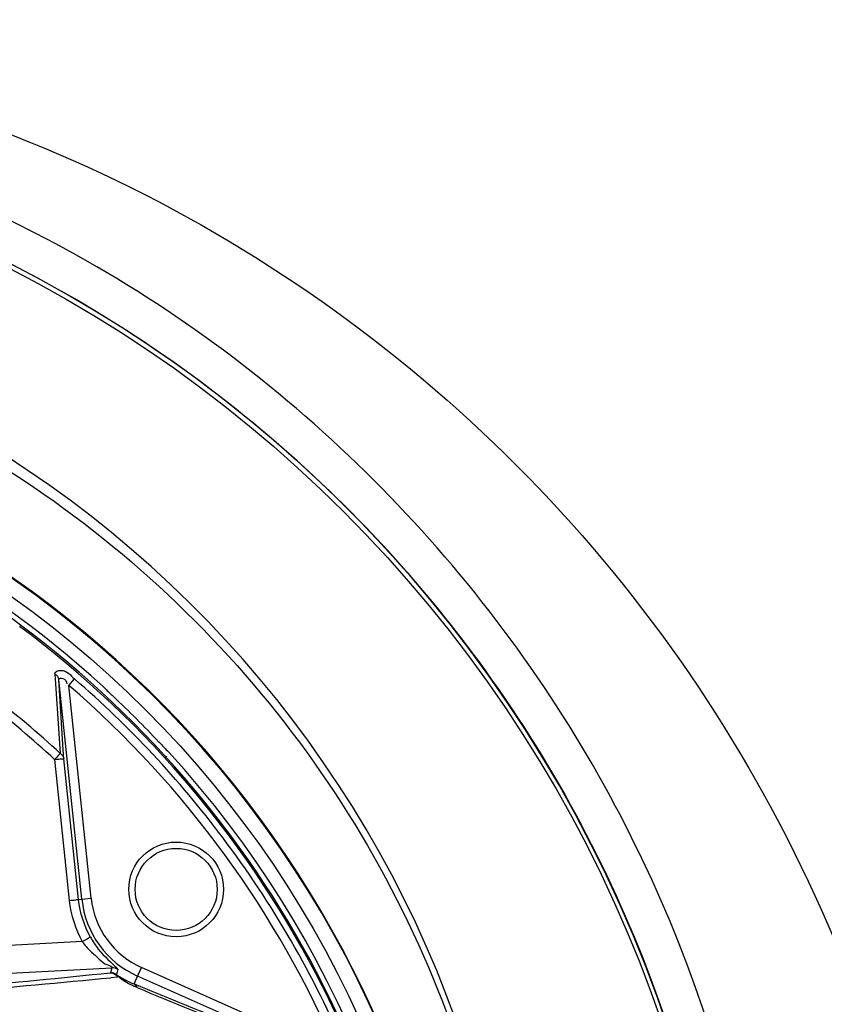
# Model space of a CAD drawing. Header units: inches. Extents: x 22575 to 24734, y 6028 to 6659.
# Tile 57 of 163: x 24600 to 24610, y 6364 to 6376. Entities that reach past the tile are written whole.
import ezdxf

# ---------------------------------------------------------------- set-up
doc = ezdxf.new("R2010")
doc.units = ezdxf.units.IN
doc.header["$LTSCALE"] = 0.5
doc.header["$MEASUREMENT"] = 0

# ---------------------------------------------------------------- blocks, each defined once
blk = doc.blocks.new('Flygt Large 14 MGD')
at = {"color": 6, "linetype": 'Continuous'}
for p, q in [((24488.803, 6492.918), (24491.36, 6491.779)), ((24488.855, 6492.766), (24491.312, 6491.672)), ((24491.404, 6491.878), (24491.312, 6491.672)), ((24494.937, 6491.846), (24491.681, 6491.676)), ((24491.607, 6491.792), (24491.693, 6491.801)), ((24491.681, 6491.676), (24491.699, 6491.739)), ((24492.05, 6491.35), (24494.931, 6491.501)), ((24492.096, 6490.826), (24491.939, 6490.809)), ((24492.056, 6490.821), (24492.345, 6488.078)), ((24492.096, 6490.826), (24492.279, 6489.067)), ((24492.397, 6489.076), (24492.213, 6490.835)), ((24491.939, 6490.809), (24492.218, 6488.152)), ((24492.279, 6489.067), (24492.287, 6488.956)), ((24492.279, 6489.067), (24492.287, 6488.956)), ((24492.287, 6488.956), (24492.345, 6488.078)), ((24492.22, 6488.153), (24492.148, 6488.071))]:
    blk.add_line(p, q, dxfattribs=at)
at = {"color": 7, "linetype": 'Continuous'}
for p, q in [((24492.282, 6489.066), (24492.279, 6489.067)), ((24492.351, 6489.027), (24492.369, 6489.046)), ((24492.369, 6489.046), (24492.397, 6489.076)), ((24491.142, 6488.906), (24491.151, 6488.915))]:
    blk.add_line(p, q, dxfattribs=at)
for points in [[(24491.607, 6491.792), (24491.608, 6491.788), (24491.609, 6491.783), (24491.611, 6491.779), (24491.613, 6491.776), (24491.615, 6491.772), (24491.617, 6491.769), (24491.619, 6491.766), (24491.622, 6491.763), (24491.625, 6491.76)], [(24491.625, 6491.761), (24491.633, 6491.756), (24491.64, 6491.752), (24491.648, 6491.748), (24491.656, 6491.745), (24491.665, 6491.742), (24491.673, 6491.741), (24491.682, 6491.739), (24491.69, 6491.739), (24491.699, 6491.739)], [(24492.325, 6489), (24492.33, 6489.005), (24492.336, 6489.012), (24492.351, 6489.027)]]:
    blk.add_lwpolyline(points, dxfattribs=at)
at = {"color": 6, "linetype": 'Continuous'}
blk.add_lwpolyline([(24491.012, 6489.054), (24491.006, 6489.047), (24491.001, 6489.04), (24490.997, 6489.035)], dxfattribs=at)
for centre, radius in [((24500.482, 6497.675), 16.535), ((24500.482, 6497.675), 13.039), ((24490.879, 6490.698), 0.591), ((24490.879, 6490.698), 0.512)]:
    blk.add_circle(centre, radius, dxfattribs=at)
for centre, radius, start, end in [((24500.482, 6497.675), 16.592, 117.4947, 109.7585), ((24500.482, 6497.005), 13.898, 91.9859, 268.0141), ((24500.482, 6497.675), 13.228, 91.5783, 88.4217), ((24500.482, 6497.674), 12.816, 180.3222, 233.2842), ((24500.482, 6497.685), 12.805, 180.3677, 233.3139), ((24500.482, 6497.675), 12.883, 181.0988, 222.4187), ((24500.483, 6497.666), 13.232, 193.6275, 269.3623), ((24412.63, 6301.763), 205.816, 67.5083, 68.29366), ((24416.832, 6309.17), 197.341, 67.79711, 68.61032), ((24500.52, 6497.736), 12.789, 203.0793, 216.9421), ((24500.48, 6497.707), 12.632, 203.0282, 229.1504), ((24515.512, 6243.009), 249.929, 94.60239, 95.46892), ((24518.361, 6231.144), 261.955, 95.03379, 95.84171), ((24490.95, 6490.755), 1.211, 57.4482, 67.9538), ((24490.879, 6490.698), 1.184, 5.9987, 65.9999), ((24490.923, 6490.715), 1.259, 56.1047, 57.4138), ((24477.499, 6496.32), 14.844, 341.8559, 342.1113), ((24491.674, 6491.794), 0.118, 234.0227, 272.9913), ((24490.879, 6490.698), 1.066, 6.0002, 65.9998), ((24500.506, 6497.738), 12.779, 216.9856, 229.1534), ((24500.518, 6497.881), 12.082, 227.3062, 237.9896), ((24500.518, 6497.871), 11.972, 227.2806, 237.9688), ((24500.482, 6497.675), 12.883, 227.5813, 255.6445), ((24500.505, 6497.715), 12.863, 233.3098, 247.1629)]:
    blk.add_arc(centre, radius, start, end, dxfattribs=at)
at = {"color": 7, "linetype": 'Continuous'}
for centre, radius, start, end in [((24491.696, 6491.846), 0.103, 211.0507, 218.3096), ((24500.482, 6497.675), 12.878, 223.2034, 226.7966)]:
    blk.add_arc(centre, radius, start, end, dxfattribs=at)
at = {"color": 6, "linetype": 'Continuous'}
for points, knots in [([(24508.864, 6513.533), (24509.182, 6513.388), (24509.829, 6513.123), (24511.07, 6512.479), (24513.152, 6511.196), (24515.791, 6508.865), (24518.259, 6505.445), (24520.511, 6500.315), (24521.191, 6493.18), (24518.575, 6485.043), (24513.084, 6478.503), (24505.589, 6474.427), (24497.157, 6473.271), (24491.591, 6474.456), (24489.008, 6475.489)], [0, 0, 0, 0, 0.015697, 0.031393, 0.062773, 0.125436, 0.188116, 0.250802, 0.375528, 0.500306, 0.625148, 0.750062, 0.875014, 1, 1, 1, 1]), ([(24508.795, 6513.352), (24511.357, 6512.31), (24514.906, 6509.804), (24518.143, 6505.256), (24520.364, 6500.118), (24520.979, 6492.981), (24518.266, 6484.879), (24512.679, 6478.422), (24505.113, 6474.475), (24496.657, 6473.485), (24491.117, 6474.794), (24488.558, 6475.885)], [0, 0, 0, 0, 0.124465, 0.187141, 0.249831, 0.374614, 0.499522, 0.624525, 0.749627, 0.874792, 1, 1, 1, 1]), ([(24489.008, 6475.489), (24485.62, 6476.843), (24479.364, 6481.11), (24473.537, 6490.751), (24472.029, 6501.902), (24473.958, 6509.161), (24475.509, 6512.471)], [0, 0, 0, 0, 0.249789, 0.499739, 0.749781, 1, 1, 1, 1]), ([(24475.776, 6512.481), (24474.3, 6509.419), (24472.45, 6502.792), (24473.339, 6492.61), (24477.841, 6483.546), (24485.348, 6476.844), (24494.788, 6473.55), (24503.1, 6474.14), (24509.091, 6476.603), (24514.389, 6480.208), (24517.367, 6484.186), (24518.652, 6487.075)], [0, 0, 0, 0, 0.130141, 0.256914, 0.383071, 0.508363, 0.632667, 0.756007, 0.817618, 0.878957, 1, 1, 1, 1]), ([(24475.657, 6512.341), (24474.283, 6509.397), (24472.47, 6503.01), (24473.18, 6493.086), (24477.41, 6484.058), (24484.657, 6477.199), (24493.975, 6473.593), (24502.347, 6473.904), (24508.486, 6476.18), (24512.644, 6478.832), (24516.12, 6482.329), (24517.855, 6485.129), (24518.552, 6486.603)], [0, 0, 0, 0, 0.12495, 0.249862, 0.37474, 0.499589, 0.624414, 0.749191, 0.811899, 0.874607, 0.937303, 1, 1, 1, 1]), ([(24488.558, 6475.885), (24485.272, 6477.287), (24479.239, 6481.578), (24473.656, 6491.082), (24472.272, 6501.992), (24474.132, 6509.104), (24475.665, 6512.336)], [0, 0, 0, 0, 0.249837, 0.499823, 0.74983, 1, 1, 1, 1]), ([(24508.226, 6482.458), (24506.409, 6481.387), (24502.337, 6479.907), (24495.874, 6480.025), (24489.859, 6482.389), (24485.014, 6486.661), (24481.901, 6492.318), (24480.807, 6498.674), (24481.839, 6505.047), (24483.916, 6508.82), (24485.181, 6510.511)], [0, 0, 0, 0, 0.124914, 0.249885, 0.374837, 0.499806, 0.624822, 0.749912, 0.874925, 1, 1, 1, 1]), ([(24486.483, 6507.477), (24484.723, 6504.965), (24482.559, 6498.837), (24484.564, 6489.393), (24491.151, 6482.332), (24497.414, 6480.599), (24500.481, 6480.598)], [0, 0, 0, 0, 0.249998, 0.500001, 0.750002, 1, 1, 1, 1]), ([(24500.482, 6481.078), (24497.502, 6481.078), (24491.417, 6482.764), (24485.02, 6489.626), (24483.071, 6498.802), (24485.178, 6504.752), (24486.887, 6507.193)], [0, 0, 0, 0, 0.250025, 0.500032, 0.750017, 1, 1, 1, 1]), ([(24500, 6483.269), (24498.373, 6483.326), (24495.106, 6484.024), (24490.89, 6486.704), (24487.857, 6490.692), (24486.894, 6493.91), (24486.71, 6495.541)], [0, 0, 0, 0, 0.24915, 0.49873, 0.749004, 1, 1, 1, 1]), ([(24491.364, 6491.923), (24491.368, 6491.913), (24491.379, 6491.895), (24491.395, 6491.882), (24491.404, 6491.878)], [0, 0, 0, 0, 0.520151, 1, 1, 1, 1]), ([(24491.364, 6491.923), (24491.425, 6491.898), (24491.513, 6491.86), (24491.585, 6491.799), (24491.606, 6491.78)], [0, 0, 0, 0, 0.695874, 1, 1, 1, 1]), ([(24491.606, 6491.696), (24491.606, 6491.696), (24491.605, 6491.697), (24491.605, 6491.698), (24491.605, 6491.698)], [0, 0, 0, 0, 0.749524, 1, 1, 1, 1]), ([(24491.947, 6491.295), (24491.919, 6491.346), (24491.825, 6491.497), (24491.686, 6491.609), (24491.606, 6491.696)], [0, 0, 0, 0, 0.333492, 1, 1, 1, 1]), ([(24492.05, 6491.35), (24492.019, 6491.392), (24491.956, 6491.47), (24491.834, 6491.563), (24491.776, 6491.636), (24491.672, 6491.657), (24491.681, 6491.676)], [0, 0, 0, 0, 0.319217, 0.613614, 0.875523, 1, 1, 1, 1]), ([(24491.947, 6491.295), (24491.959, 6491.293), (24491.992, 6491.326), (24492.026, 6491.336), (24492.05, 6491.35)], [0, 0, 0, 0, 0.300955, 1, 1, 1, 1]), ([(24492.213, 6490.835), (24492.186, 6490.832), (24492.15, 6490.837), (24492.105, 6490.818), (24492.096, 6490.826)], [0, 0, 0, 0, 0.697812, 1, 1, 1, 1]), ([(24491.76, 6488.196), (24491.746, 6488.211), (24491.714, 6488.241), (24491.682, 6488.272), (24491.665, 6488.287)], [0, 0, 0, 0, 0.47434, 1, 1, 1, 1]), ([(24491.792, 6488.164), (24491.788, 6488.169), (24491.777, 6488.18), (24491.766, 6488.19), (24491.76, 6488.196)], [0, 0, 0, 0, 0.429496, 1, 1, 1, 1]), ([(24492.345, 6488.078), (24492.346, 6488.06), (24492.267, 6488.055), (24492.242, 6488.104), (24492.243, 6488.133)], [0, 0, 0, 0, 0.378703, 1, 1, 1, 1]), ([(24492.394, 6488.008), (24492.395, 6487.979), (24492.255, 6487.934), (24492.199, 6488.028), (24492.148, 6488.071)], [0, 0, 0, 0, 0.307139, 1, 1, 1, 1]), ([(24492.394, 6488.008), (24492.381, 6488.016), (24492.359, 6488.036), (24492.346, 6488.064), (24492.345, 6488.078)], [0, 0, 0, 0, 0.51615, 1, 1, 1, 1])]:
    blk.add_open_spline(points, degree=3, knots=knots, dxfattribs=at)
at = {"color": 7, "linetype": 'Continuous'}
for points, knots in [([(24491.699, 6491.739), (24491.684, 6491.738), (24491.651, 6491.747), (24491.625, 6491.769), (24491.614, 6491.782)], [0, 0, 0, 0, 0.48495, 1, 1, 1, 1]), ([(24492.279, 6489.067), (24492.281, 6489.053), (24492.292, 6489.027), (24492.313, 6489.008), (24492.325, 6489)], [0, 0, 0, 0, 0.48296, 1, 1, 1, 1]), ([(24492.397, 6489.076), (24492.373, 6489.073), (24492.335, 6489.07), (24492.297, 6489.067), (24492.282, 6489.066)], [0, 0, 0, 0, 0.614768, 1, 1, 1, 1])]:
    blk.add_open_spline(points, degree=3, knots=knots, dxfattribs=at)
at = {"color": 6, "linetype": 'Continuous'}
for points in [[(24492.213, 6490.835), (24492.194, 6491.014), (24492.138, 6491.192), (24492.05, 6491.35)], [(24491.947, 6491.295), (24492.027, 6491.152), (24492.079, 6490.989), (24492.096, 6490.826)], [(24491.094, 6488.858), (24491.054, 6488.901), (24491.014, 6488.945), (24490.971, 6488.985)], [(24492.392, 6488.009), (24492.371, 6488.339), (24492.349, 6488.669), (24492.327, 6488.999)]]:
    blk.add_open_spline(points, degree=3, dxfattribs=at)

msp = doc.modelspace()

# ---------------------------------------------------------------- block references
at = {"rotation": 180}
msp.add_blockref('Flygt Large 14 MGD', (49093.042, 12856.154), dxfattribs=at)

doc.saveas('drawing.dxf')
